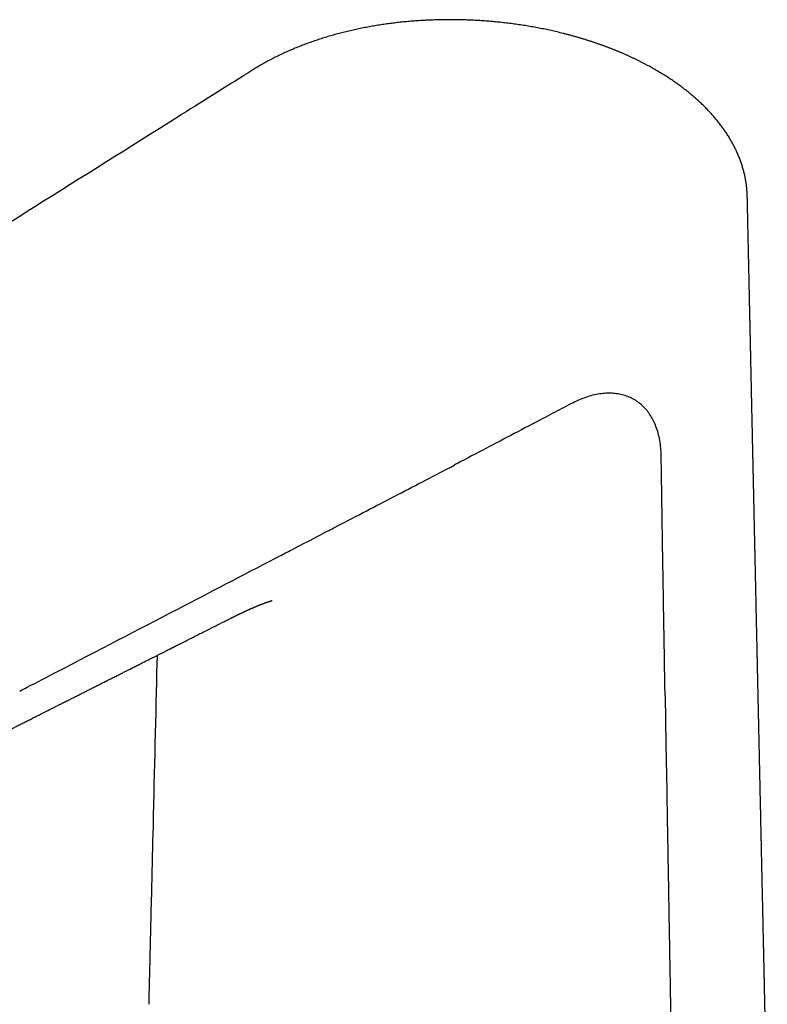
# Model space of a CAD drawing. Header units: millimetres. Extents: x 8 to 613, y 12 to 425.
# Tile 7 of 34: x 524 to 589, y 143 to 229. Entities that reach past the tile are written whole.
import ezdxf

# ---------------------------------------------------------------- set-up
doc = ezdxf.new("R2010")
doc.units = ezdxf.units.MM

msp = doc.modelspace()

# ---------------------------------------------------------------- linework, layer by layer
at = {"color": 7, "linetype": 'Continuous', "lineweight": 30}
for p, q in [((587.563, 213.251), (587.563, 213.249)), ((542.708, 176.583), (542.706, 176.582)), ((536.254, 173.324), (536.22, 171.869))]:
    msp.add_line(p, q, dxfattribs=at)
at = {"color": 7, "linetype": 'Continuous', "lineweight": 30, "flags": 128}
msp.add_lwpolyline([(580.419, 169.797), (580.455, 167.692), (580.491, 165.588), (580.56, 161.558)], dxfattribs=at)
at = {"color": 7, "linetype": 'Continuous', "lineweight": 30}
for points, knots in [([(579.579, 224.269), (579.553, 224.285), (579.471, 224.332), (579.328, 224.414), (579.144, 224.517), (578.944, 224.627), (578.732, 224.74), (578.514, 224.854), (578.294, 224.966), (578.072, 225.077), (577.848, 225.186), (577.622, 225.294), (577.394, 225.399), (577.166, 225.503), (576.937, 225.605), (576.707, 225.705), (576.476, 225.803), (576.243, 225.9), (576.009, 225.995), (575.774, 226.089), (575.536, 226.181), (575.297, 226.271), (575.057, 226.36), (574.815, 226.447), (574.571, 226.533), (574.326, 226.617), (574.079, 226.7), (573.832, 226.781), (573.584, 226.86), (573.334, 226.937), (573.081, 227.013), (572.828, 227.088), (572.573, 227.16), (572.318, 227.231), (572.063, 227.3), (571.806, 227.367), (571.549, 227.433), (571.291, 227.497), (571.032, 227.559), (570.771, 227.62), (570.51, 227.678), (570.248, 227.736), (569.985, 227.791), (569.72, 227.845), (569.454, 227.897), (569.188, 227.947), (568.921, 227.996), (568.653, 228.042), (568.385, 228.087), (568.117, 228.13), (567.847, 228.172), (567.578, 228.211), (567.308, 228.249), (567.037, 228.285), (566.766, 228.319), (566.495, 228.351), (566.223, 228.382), (565.95, 228.411), (565.677, 228.438), (565.404, 228.463), (565.13, 228.486), (564.857, 228.508), (564.584, 228.528), (564.311, 228.546), (564.038, 228.562), (563.765, 228.576), (563.492, 228.589), (563.22, 228.599), (562.947, 228.608), (562.675, 228.615), (562.402, 228.621), (562.13, 228.624), (561.858, 228.626), (561.585, 228.626), (561.313, 228.624), (561.041, 228.621), (560.769, 228.615), (560.497, 228.608), (560.227, 228.599), (559.956, 228.589), (559.686, 228.576), (559.417, 228.562), (559.147, 228.546), (558.879, 228.528), (558.611, 228.508), (558.344, 228.487), (558.077, 228.464), (557.811, 228.439), (557.546, 228.412), (557.281, 228.384), (557.018, 228.354), (556.757, 228.322), (556.496, 228.289), (556.236, 228.254), (555.975, 228.217), (555.716, 228.178), (555.458, 228.137), (555.201, 228.095), (554.945, 228.051), (554.69, 228.006), (554.436, 227.959), (554.183, 227.91), (553.931, 227.859), (553.68, 227.806), (553.429, 227.752), (553.18, 227.696), (552.932, 227.638), (552.684, 227.579), (552.438, 227.518), (552.194, 227.455), (551.951, 227.391), (551.709, 227.325), (551.469, 227.258), (551.23, 227.188), (550.992, 227.117), (550.755, 227.045), (550.519, 226.97), (550.285, 226.894), (550.053, 226.817), (549.821, 226.737), (549.591, 226.656), (549.362, 226.574), (549.135, 226.489), (548.91, 226.403), (548.686, 226.316), (548.465, 226.228), (548.245, 226.137), (548.025, 226.045), (547.807, 225.951), (547.591, 225.856), (547.376, 225.759), (547.163, 225.661), (546.951, 225.561), (546.741, 225.459), (546.533, 225.356), (546.326, 225.252), (546.121, 225.145), (545.917, 225.038), (545.715, 224.928), (545.514, 224.817), (545.327, 224.711), (545.148, 224.608), (544.98, 224.509), (544.808, 224.405), (544.648, 224.306), (544.546, 224.242), (544.501, 224.214)], [0, 0, 0, 0, 0.002782, 0.008711, 0.015097, 0.022076, 0.029466, 0.036862, 0.044265, 0.051674, 0.059089, 0.06651, 0.07393, 0.081336, 0.088637, 0.095927, 0.10321, 0.110485, 0.117754, 0.125018, 0.132278, 0.139536, 0.146793, 0.154049, 0.161307, 0.168567, 0.17583, 0.183099, 0.190263, 0.197522, 0.204781, 0.212033, 0.219272, 0.226492, 0.233688, 0.240852, 0.248053, 0.25522, 0.262383, 0.269543, 0.276702, 0.28386, 0.291019, 0.298178, 0.305365, 0.31253, 0.319685, 0.326831, 0.333967, 0.341096, 0.348218, 0.355333, 0.362443, 0.369547, 0.376648, 0.383745, 0.390839, 0.397931, 0.405022, 0.412104, 0.419185, 0.42625, 0.4333, 0.440337, 0.447362, 0.454376, 0.461382, 0.468379, 0.47537, 0.482355, 0.489336, 0.496313, 0.503289, 0.510265, 0.517241, 0.524221, 0.531184, 0.538136, 0.545082, 0.552022, 0.558958, 0.565891, 0.572822, 0.579756, 0.586653, 0.593545, 0.600446, 0.607351, 0.614248, 0.621132, 0.627995, 0.634829, 0.641629, 0.64849, 0.655342, 0.662184, 0.669019, 0.675848, 0.682671, 0.68949, 0.696307, 0.703123, 0.709939, 0.716755, 0.723574, 0.730396, 0.737222, 0.744055, 0.7509, 0.757698, 0.764497, 0.771299, 0.778105, 0.784916, 0.79173, 0.798549, 0.805366, 0.812179, 0.819009, 0.82584, 0.832673, 0.839508, 0.846348, 0.853194, 0.860045, 0.866799, 0.87366, 0.880523, 0.88739, 0.894262, 0.90114, 0.908025, 0.914919, 0.921823, 0.928738, 0.935665, 0.942606, 0.949561, 0.956532, 0.963521, 0.970528, 0.97633, 0.982466, 0.988579, 0.995074, 1, 1, 1, 1]), ([(544.502, 224.21), (544.496, 224.207), (544.435, 224.168), (544.313, 224.091), (544.126, 223.974), (543.912, 223.839), (542.913, 223.211), (540.937, 221.969), (534.919, 218.186), (523.748, 211.161), (504.931, 199.332), (484.016, 186.184), (469.101, 176.808), (462.879, 172.897)], [0, 0, 0, 0, 0.000202, 0.002231, 0.004473, 0.007079, 0.010115, 0.041151, 0.079728, 0.23127, 0.45178, 0.771299, 1, 1, 1, 1]), ([(587.563, 213.251), (587.563, 213.259), (587.562, 213.322), (587.557, 213.441), (587.549, 213.607), (587.537, 213.774), (587.523, 213.941), (587.505, 214.108), (587.484, 214.275), (587.46, 214.442), (587.434, 214.609), (587.404, 214.776), (587.371, 214.943), (587.335, 215.11), (587.295, 215.278), (587.253, 215.445), (587.208, 215.612), (587.16, 215.779), (587.108, 215.945), (587.054, 216.111), (586.997, 216.277), (586.936, 216.442), (586.873, 216.607), (586.806, 216.772), (586.737, 216.937), (586.664, 217.101), (586.589, 217.265), (586.51, 217.428), (586.428, 217.591), (586.343, 217.754), (586.255, 217.916), (586.164, 218.078), (586.07, 218.24), (585.973, 218.401), (585.873, 218.562), (585.77, 218.721), (585.664, 218.88), (585.555, 219.039), (585.443, 219.197), (585.328, 219.354), (585.21, 219.511), (585.089, 219.667), (584.965, 219.822), (584.839, 219.976), (584.71, 220.129), (584.577, 220.283), (584.441, 220.435), (584.303, 220.586), (584.163, 220.736), (584.02, 220.885), (583.874, 221.032), (583.725, 221.179), (583.574, 221.326), (583.419, 221.471), (583.262, 221.615), (583.103, 221.759), (582.941, 221.901), (582.776, 222.042), (582.608, 222.182), (582.438, 222.321), (582.265, 222.459), (582.089, 222.597), (581.911, 222.733), (581.73, 222.868), (581.546, 223.002), (581.363, 223.133), (581.178, 223.263), (580.992, 223.39), (580.802, 223.517), (580.609, 223.643), (580.414, 223.768), (580.217, 223.891), (580.017, 224.013), (579.818, 224.131), (579.671, 224.217), (579.591, 224.262), (579.577, 224.271)], [0, 0, 0, 0, 0.001724, 0.014739, 0.027758, 0.040785, 0.053824, 0.066879, 0.079952, 0.093049, 0.106171, 0.119324, 0.13251, 0.145732, 0.158995, 0.172302, 0.185655, 0.199055, 0.212382, 0.225748, 0.239136, 0.25255, 0.265989, 0.279457, 0.292955, 0.306485, 0.320049, 0.333649, 0.347285, 0.36096, 0.374674, 0.38843, 0.402228, 0.41607, 0.429962, 0.443697, 0.45759, 0.471512, 0.485465, 0.499451, 0.513472, 0.52753, 0.541638, 0.555487, 0.569644, 0.58382, 0.598001, 0.612171, 0.626317, 0.640427, 0.654474, 0.668755, 0.682978, 0.697211, 0.711456, 0.725714, 0.739988, 0.75428, 0.76859, 0.782922, 0.797277, 0.811656, 0.826063, 0.840498, 0.854963, 0.869466, 0.883284, 0.897545, 0.911811, 0.926082, 0.940359, 0.954642, 0.968933, 0.983242, 0.996943, 1, 1, 1, 1]), ([(589.301, 133.418), (589.3, 133.483), (589.297, 133.628), (589.284, 134.207), (589.269, 134.914), (589.251, 135.734), (589.238, 136.311), (589.226, 136.88), (589.215, 137.342), (589.208, 137.701), (589.202, 137.963), (589.196, 138.232), (589.19, 138.509), (589.184, 138.794), (589.177, 139.087), (589.171, 139.388), (589.164, 139.701), (589.157, 140.028), (589.15, 140.364), (589.142, 140.701), (589.135, 141.036), (589.128, 141.37), (589.119, 141.76), (589.109, 142.206), (589.098, 142.706), (589.088, 143.2), (589.077, 143.686), (589.067, 144.163), (589.056, 144.63), (589.047, 145.068), (589.038, 145.479), (589.03, 145.863), (589.021, 146.239), (589.013, 146.607), (589.005, 146.967), (588.998, 147.317), (588.99, 147.659), (588.984, 147.961), (588.978, 148.223), (588.973, 148.449), (588.968, 148.672), (588.963, 148.897), (588.958, 149.126), (588.953, 149.359), (588.948, 149.598), (588.943, 149.843), (588.937, 150.102), (588.931, 150.373), (588.925, 150.659), (588.919, 150.95), (588.912, 151.246), (588.906, 151.546), (588.898, 151.908), (588.888, 152.335), (588.878, 152.828), (588.868, 153.262), (588.86, 153.633), (588.853, 153.934), (588.847, 154.23), (588.841, 154.519), (588.835, 154.799), (588.829, 155.072), (588.823, 155.335), (588.817, 155.592), (588.811, 155.884), (588.804, 156.212), (588.796, 156.579), (588.788, 156.948), (588.78, 157.32), (588.772, 157.694), (588.764, 158.046), (588.757, 158.377), (588.75, 158.687), (588.743, 159.006), (588.736, 159.333), (588.729, 159.667), (588.722, 159.989), (588.715, 160.296), (588.708, 160.588), (588.702, 160.88), (588.696, 161.171), (588.689, 161.459), (588.682, 161.797), (588.674, 162.183), (588.664, 162.617), (588.656, 163.01), (588.648, 163.364), (588.641, 163.679), (588.634, 163.986), (588.628, 164.284), (588.622, 164.573), (588.616, 164.854), (588.61, 165.115), (588.605, 165.357), (588.6, 165.584), (588.595, 165.811), (588.59, 166.041), (588.585, 166.276), (588.579, 166.517), (588.574, 166.762), (588.568, 167.033), (588.561, 167.333), (588.554, 167.662), (588.547, 167.998), (588.54, 168.341), (588.531, 168.739), (588.521, 169.193), (588.51, 169.705), (588.498, 170.226), (588.487, 170.756), (588.475, 171.295), (588.463, 171.838), (588.451, 172.385), (588.44, 172.895), (588.43, 173.367), (588.421, 173.802), (588.411, 174.234), (588.402, 174.663), (588.393, 175.085), (588.384, 175.5), (588.375, 175.909), (588.367, 176.287), (588.359, 176.634), (588.352, 176.951), (588.345, 177.26), (588.339, 177.561), (588.332, 177.854), (588.326, 178.137), (588.32, 178.405), (588.315, 178.657), (588.31, 178.895), (588.305, 179.129), (588.3, 179.362), (588.295, 179.594), (588.281, 180.215), (588.268, 180.811), (588.256, 181.386), (588.252, 181.554), (588.248, 181.73), (588.244, 181.915), (588.24, 182.109), (588.235, 182.311), (588.231, 182.521), (588.226, 182.74), (588.221, 182.967), (588.216, 183.203), (588.211, 183.447), (588.205, 183.698), (588.2, 183.955), (588.194, 184.217), (588.188, 184.484), (588.182, 184.745), (588.177, 185), (588.172, 185.248), (588.166, 185.5), (588.16, 185.755), (588.155, 186.013), (588.149, 186.274), (588.144, 186.534), (588.138, 186.802), (588.132, 187.073), (588.126, 187.347), (588.12, 187.611), (588.115, 187.866), (588.109, 188.11), (588.104, 188.344), (588.099, 188.563), (588.095, 188.766), (588.091, 188.955), (588.087, 189.135), (588.083, 189.307), (588.08, 189.471), (588.076, 189.634), (588.073, 189.797), (588.069, 189.962), (588.065, 190.126), (588.062, 190.289), (588.058, 190.453), (588.05, 190.821), (588.041, 191.227), (588.032, 191.671), (588.026, 191.95), (588.02, 192.233), (588.013, 192.522), (588.007, 192.803), (588.001, 193.077), (587.996, 193.341), (587.99, 193.613), (587.984, 193.892), (587.977, 194.179), (587.97, 194.527), (587.961, 194.939), (587.95, 195.415), (587.94, 195.876), (587.931, 196.321), (587.921, 196.749), (587.912, 197.182), (587.903, 197.617), (587.893, 198.054), (587.884, 198.491), (587.874, 198.927), (587.865, 199.349), (587.856, 199.756), (587.848, 200.146), (587.839, 200.53), (587.831, 200.908), (587.823, 201.279), (587.815, 201.643), (587.807, 202.013), (587.799, 202.389), (587.791, 202.77), (587.782, 203.142), (587.775, 203.506), (587.767, 203.862), (587.759, 204.21), (587.752, 204.55), (587.745, 204.87), (587.738, 205.173), (587.732, 205.458), (587.726, 205.74), (587.72, 206.022), (587.714, 206.305), (587.708, 206.589), (587.703, 206.815), (587.699, 206.98), (587.697, 207.085), (587.695, 207.191), (587.692, 207.297), (587.69, 207.404), (587.688, 207.515), (587.685, 207.63), (587.682, 207.749), (587.68, 207.876), (587.677, 208.01), (587.674, 208.158), (587.67, 208.318), (587.666, 208.493), (587.662, 208.677), (587.658, 208.869), (587.654, 209.071), (587.649, 209.281), (587.644, 209.5), (587.639, 209.728), (587.634, 209.965), (587.629, 210.211), (587.623, 210.466), (587.618, 210.729), (587.612, 211.001), (587.606, 211.283), (587.599, 211.573), (587.593, 211.877), (587.586, 212.195), (587.579, 212.527), (587.571, 212.869), (587.566, 213.111), (587.563, 213.238), (587.563, 213.249)], [0, 0, 0, 0, 0.002473, 0.005431, 0.021739, 0.029035, 0.036266, 0.0434, 0.050436, 0.053617, 0.056889, 0.060259, 0.063729, 0.067298, 0.070966, 0.074733, 0.078599, 0.082755, 0.086994, 0.091219, 0.095421, 0.0996, 0.103757, 0.110075, 0.116341, 0.122548, 0.128643, 0.134615, 0.140462, 0.146185, 0.15109, 0.155901, 0.160615, 0.165222, 0.169721, 0.174112, 0.178395, 0.18257, 0.185444, 0.188265, 0.191033, 0.193834, 0.196718, 0.199629, 0.202619, 0.205689, 0.208837, 0.212326, 0.215907, 0.219565, 0.22327, 0.227022, 0.230821, 0.236885, 0.243064, 0.249359, 0.25319, 0.256982, 0.260688, 0.264307, 0.267841, 0.271227, 0.27453, 0.27775, 0.280886, 0.285489, 0.29007, 0.294687, 0.299343, 0.304035, 0.308766, 0.312562, 0.316455, 0.320448, 0.324539, 0.328728, 0.333017, 0.336619, 0.340288, 0.34397, 0.347613, 0.351218, 0.354784, 0.36031, 0.36574, 0.371076, 0.375096, 0.379046, 0.38289, 0.386623, 0.390247, 0.393762, 0.397167, 0.400056, 0.402865, 0.405691, 0.408578, 0.411525, 0.414533, 0.417602, 0.420731, 0.424751, 0.428867, 0.433079, 0.437381, 0.441743, 0.448039, 0.454452, 0.46098, 0.467625, 0.474384, 0.481203, 0.488052, 0.494933, 0.500362, 0.50581, 0.511257, 0.516627, 0.521914, 0.527116, 0.532234, 0.537269, 0.541308, 0.545288, 0.549169, 0.552942, 0.556604, 0.560157, 0.5636, 0.56666, 0.569628, 0.572543, 0.575458, 0.578373, 0.581288, 0.598785, 0.600783, 0.602885, 0.605095, 0.607412, 0.609835, 0.612366, 0.615004, 0.617743, 0.620588, 0.62354, 0.626598, 0.629763, 0.632976, 0.636267, 0.639609, 0.643002, 0.646074, 0.649187, 0.65234, 0.655533, 0.658767, 0.662041, 0.665335, 0.668548, 0.672104, 0.675536, 0.678844, 0.682028, 0.685088, 0.688024, 0.690836, 0.693304, 0.695669, 0.697929, 0.700085, 0.702137, 0.704084, 0.706203, 0.70825, 0.710299, 0.71235, 0.714403, 0.716458, 0.726179, 0.729663, 0.733154, 0.736659, 0.740271, 0.744017, 0.747239, 0.750554, 0.75396, 0.757459, 0.76105, 0.764714, 0.770565, 0.776532, 0.782615, 0.78789, 0.793249, 0.79869, 0.804156, 0.809625, 0.815095, 0.820568, 0.826042, 0.83096, 0.83586, 0.840679, 0.845411, 0.850056, 0.854616, 0.859088, 0.863968, 0.86874, 0.873406, 0.877969, 0.882429, 0.886787, 0.891044, 0.895197, 0.89884, 0.9024, 0.905913, 0.909443, 0.912991, 0.916557, 0.920142, 0.921458, 0.922777, 0.924098, 0.925422, 0.926751, 0.928152, 0.929564, 0.931066, 0.932657, 0.934338, 0.936107, 0.938187, 0.940378, 0.94268, 0.945093, 0.947616, 0.950251, 0.952997, 0.955854, 0.958822, 0.961901, 0.965091, 0.968392, 0.971804, 0.975327, 0.978962, 0.982707, 0.986749, 0.990913, 0.9952, 0.999608, 1, 1, 1, 1]), ([(580.077, 190.66), (580.069, 190.894), (580.053, 191.364), (579.961, 192.027), (579.823, 192.655), (579.638, 193.228), (579.413, 193.744), (579.152, 194.206), (578.852, 194.623), (578.513, 194.994), (578.139, 195.316), (577.731, 195.587), (577.292, 195.806), (576.824, 195.971), (576.331, 196.081), (575.814, 196.137), (575.278, 196.136), (574.713, 196.079), (574.121, 195.961), (573.505, 195.777), (572.883, 195.538), (572.466, 195.328), (572.257, 195.223)], [0, 0, 0, 0, 0.052456, 0.104932, 0.15742, 0.20992, 0.258534, 0.307158, 0.355788, 0.404419, 0.453045, 0.501663, 0.550276, 0.598887, 0.647496, 0.6961, 0.744697, 0.79328, 0.84498, 0.896671, 0.94835, 1, 1, 1, 1]), ([(572.257, 195.226), (571.982, 195.083), (571.433, 194.796), (570.608, 194.36), (569.234, 193.635), (566.486, 192.191), (563.919, 190.84), (562.177, 189.924), (562.085, 189.875)], [0, 0, 0, 0, 0.081052, 0.162105, 0.243158, 0.486315, 0.972629, 1, 1, 1, 1]), ([(580.419, 169.797), (580.389, 171.535), (580.33, 175.012), (580.244, 180.228), (580.179, 184.139), (580.139, 186.748), (580.12, 188.053), (580.101, 189.358), (580.084, 190.225), (580.076, 190.659)], [0, 0, 0, 0, 0.25, 0.5, 0.75, 0.8125, 0.875, 0.9375, 1, 1, 1, 1]), ([(546.542, 181.777), (546.564, 181.789), (546.677, 181.847), (547.15, 182.093), (549.04, 183.078), (551.658, 184.439), (554.732, 186.036), (557.183, 187.311), (559.634, 188.589), (561.268, 189.446), (562.085, 189.875)], [0, 0, 0, 0, 0.004344, 0.021721, 0.09123, 0.369263, 0.526947, 0.684632, 0.842316, 1, 1, 1, 1]), ([(524.315, 170.215), (524.533, 170.329), (525.624, 170.895), (530.203, 173.275), (537.394, 177.015), (543.712, 180.304), (546.542, 181.777)], [0, 0, 0, 0, 0.0294288, 0.147144, 0.618005, 1, 1, 1, 1]), ([(542.707, 176.582), (542.716, 176.586), (542.732, 176.594), (542.753, 176.605), (542.769, 176.613), (542.782, 176.619), (542.796, 176.626), (542.815, 176.636), (542.839, 176.648), (542.864, 176.66), (542.89, 176.673), (542.915, 176.686), (542.942, 176.699), (542.972, 176.714), (543.007, 176.731), (543.04, 176.747), (543.069, 176.762), (543.095, 176.775), (543.117, 176.785), (543.137, 176.796), (543.16, 176.807), (543.188, 176.82), (543.217, 176.835), (543.247, 176.849), (543.277, 176.864), (543.306, 176.878), (543.335, 176.892), (543.362, 176.905), (543.39, 176.918), (543.419, 176.932), (543.451, 176.948), (543.486, 176.965), (543.526, 176.984), (543.567, 177.003), (543.607, 177.022), (543.642, 177.039), (543.671, 177.053), (543.699, 177.066), (543.726, 177.078), (543.753, 177.091), (543.782, 177.105), (543.813, 177.119), (543.844, 177.134), (543.879, 177.15), (543.919, 177.169), (543.961, 177.188), (544.003, 177.207), (544.046, 177.227), (544.093, 177.249), (544.136, 177.268), (544.172, 177.284), (544.199, 177.297), (544.223, 177.307), (544.246, 177.318), (544.27, 177.329), (544.296, 177.34), (544.33, 177.355), (544.372, 177.374), (544.421, 177.396), (544.467, 177.416), (544.502, 177.431), (544.526, 177.442), (544.541, 177.449), (544.558, 177.456), (544.575, 177.463), (544.593, 177.471), (544.611, 177.479), (544.63, 177.487), (544.649, 177.495), (544.667, 177.503), (544.688, 177.512), (544.712, 177.522), (544.737, 177.533), (544.763, 177.544), (544.788, 177.555), (544.813, 177.565), (544.84, 177.577), (544.868, 177.589), (544.896, 177.6), (544.92, 177.611), (544.941, 177.619), (544.959, 177.627), (544.979, 177.635), (545, 177.643), (545.021, 177.652), (545.041, 177.66), (545.059, 177.668), (545.077, 177.675), (545.094, 177.682), (545.111, 177.689), (545.127, 177.695), (545.15, 177.705), (545.179, 177.716), (545.215, 177.731), (545.253, 177.746), (545.291, 177.761), (545.321, 177.773), (545.34, 177.78), (545.352, 177.785), (545.364, 177.79), (545.374, 177.794), (545.383, 177.797), (545.39, 177.8), (545.396, 177.802), (545.402, 177.805), (545.411, 177.808), (545.42, 177.812), (545.429, 177.815), (545.437, 177.818), (545.446, 177.822), (545.456, 177.826), (545.465, 177.829), (545.474, 177.833), (545.486, 177.837), (545.498, 177.842), (545.51, 177.846), (545.523, 177.851), (545.535, 177.856), (545.547, 177.86), (545.559, 177.865), (545.571, 177.869), (545.583, 177.874), (545.594, 177.878), (545.609, 177.883), (545.621, 177.888), (545.632, 177.892), (545.65, 177.899), (545.671, 177.906), (545.697, 177.916), (545.723, 177.925), (545.747, 177.934), (545.772, 177.943), (545.798, 177.952), (545.824, 177.962), (545.85, 177.971), (545.877, 177.98), (545.903, 177.989), (545.93, 177.998), (545.954, 178.006), (545.975, 178.013), (545.994, 178.02), (546.012, 178.026), (546.027, 178.03), (546.039, 178.034), (546.049, 178.038), (546.059, 178.041), (546.068, 178.044), (546.078, 178.047), (546.087, 178.05), (546.098, 178.053), (546.109, 178.057), (546.12, 178.06), (546.132, 178.064), (546.143, 178.067), (546.154, 178.071), (546.163, 178.073), (546.17, 178.076), (546.177, 178.078), (546.184, 178.08), (546.191, 178.082), (546.198, 178.084), (546.203, 178.085), (546.207, 178.087), (546.211, 178.088), (546.215, 178.089), (546.22, 178.09), (546.225, 178.092), (546.231, 178.093), (546.236, 178.095), (546.24, 178.096), (546.245, 178.097), (546.249, 178.098), (546.252, 178.099), (546.255, 178.1), (546.257, 178.1), (546.26, 178.101), (546.261, 178.102), (546.263, 178.102), (546.264, 178.102), (546.265, 178.103), (546.266, 178.103), (546.266, 178.103), (546.266, 178.103), (546.266, 178.103), (546.266, 178.103)], [0, 0, 0, 0, 0.00452, 0.008132, 0.010839, 0.012727, 0.014519, 0.018227, 0.022444, 0.026808, 0.031485, 0.035764, 0.039614, 0.045353, 0.051586, 0.057421, 0.062711, 0.067432, 0.070789, 0.074224, 0.078264, 0.083192, 0.088599, 0.094005, 0.098884, 0.104639, 0.109816, 0.114611, 0.119169, 0.124499, 0.130332, 0.136778, 0.143762, 0.151905, 0.159419, 0.165638, 0.171284, 0.17602, 0.180929, 0.186344, 0.191451, 0.197251, 0.203587, 0.209009, 0.217661, 0.226131, 0.23355, 0.241797, 0.251074, 0.26107, 0.266914, 0.272274, 0.27721, 0.281231, 0.286435, 0.291685, 0.296705, 0.307044, 0.317287, 0.326737, 0.336062, 0.338969, 0.341973, 0.345745, 0.349464, 0.352999, 0.356961, 0.361424, 0.365243, 0.36879, 0.373483, 0.378796, 0.384156, 0.390194, 0.396016, 0.40058, 0.407367, 0.413675, 0.420544, 0.425958, 0.430468, 0.434784, 0.438775, 0.44428, 0.44957, 0.45416, 0.458173, 0.46273, 0.466844, 0.470786, 0.474921, 0.478407, 0.487969, 0.496424, 0.505713, 0.517641, 0.525814, 0.529199, 0.532627, 0.535698, 0.538938, 0.541086, 0.542951, 0.544454, 0.545953, 0.548254, 0.551473, 0.553616, 0.555653, 0.55813, 0.561332, 0.56387, 0.565878, 0.569301, 0.573579, 0.576609, 0.579946, 0.584202, 0.587353, 0.590545, 0.594787, 0.598259, 0.601438, 0.605711, 0.609698, 0.613539, 0.617577, 0.625966, 0.634376, 0.643071, 0.651277, 0.659103, 0.669013, 0.678853, 0.688626, 0.698408, 0.709391, 0.7204, 0.731455, 0.741077, 0.749492, 0.7578, 0.766186, 0.771176, 0.776457, 0.781699, 0.786962, 0.792254, 0.797071, 0.803625, 0.810113, 0.816703, 0.82468, 0.832906, 0.840789, 0.847247, 0.852248, 0.857404, 0.863344, 0.869847, 0.87632, 0.880735, 0.884638, 0.88851, 0.892392, 0.896628, 0.904256, 0.911832, 0.917931, 0.923688, 0.929815, 0.937513, 0.943888, 0.949099, 0.953958, 0.959164, 0.965433, 0.972016, 0.977257, 0.981973, 0.986953, 0.991771, 0.997041, 1, 1, 1, 1]), ([(520.707, 165.474), (520.77, 165.506), (520.895, 165.569), (521.079, 165.662), (521.254, 165.75), (521.421, 165.835), (521.58, 165.914), (521.729, 165.99), (521.869, 166.061), (522.002, 166.128), (522.127, 166.191), (522.246, 166.251), (522.36, 166.308), (522.47, 166.364), (522.578, 166.419), (522.687, 166.473), (522.794, 166.528), (522.976, 166.619), (523.229, 166.747), (523.552, 166.91), (523.869, 167.07), (524.136, 167.205), (524.355, 167.316), (524.527, 167.402), (524.698, 167.489), (524.872, 167.577), (525.053, 167.668), (525.243, 167.764), (525.436, 167.861), (525.631, 167.96), (525.829, 168.06), (526.033, 168.163), (526.246, 168.27), (526.465, 168.381), (526.668, 168.484), (526.85, 168.576), (527.006, 168.654), (527.155, 168.729), (527.296, 168.801), (527.43, 168.869), (527.555, 168.932), (527.671, 168.99), (527.777, 169.044), (527.878, 169.094), (527.971, 169.142), (528.055, 169.184), (528.127, 169.22), (528.191, 169.253), (528.253, 169.284), (528.316, 169.316), (528.381, 169.349), (528.465, 169.391), (528.567, 169.442), (528.69, 169.504), (528.82, 169.57), (528.957, 169.639), (529.1, 169.711), (529.25, 169.787), (529.406, 169.866), (529.565, 169.946), (529.726, 170.027), (529.934, 170.133), (530.192, 170.263), (530.501, 170.419), (530.77, 170.555), (530.999, 170.67), (531.185, 170.764), (531.373, 170.859), (531.561, 170.954), (531.747, 171.048), (531.938, 171.144), (532.133, 171.243), (532.33, 171.342), (532.519, 171.438), (532.694, 171.526), (532.855, 171.607), (533.003, 171.682), (533.144, 171.753), (533.281, 171.822), (533.416, 171.89), (533.552, 171.959), (533.69, 172.029), (533.837, 172.103), (533.992, 172.181), (534.157, 172.265), (534.325, 172.349), (534.498, 172.437), (534.679, 172.528), (534.869, 172.624), (535.062, 172.721), (535.257, 172.82), (535.454, 172.92), (535.659, 173.023), (535.871, 173.13), (536.091, 173.241), (536.287, 173.34), (536.453, 173.424), (536.586, 173.491), (536.713, 173.555), (536.832, 173.615), (536.945, 173.672), (537.051, 173.726), (537.153, 173.777), (537.251, 173.827), (537.345, 173.874), (537.43, 173.917), (537.507, 173.956), (537.57, 173.988), (537.621, 174.014), (537.661, 174.034), (537.699, 174.053), (537.739, 174.073), (537.786, 174.097), (537.84, 174.124), (537.904, 174.156), (537.979, 174.194), (538.065, 174.238), (538.161, 174.286), (538.265, 174.339), (538.376, 174.395), (538.491, 174.453), (538.61, 174.513), (538.738, 174.577), (538.873, 174.646), (539.015, 174.718), (539.166, 174.794), (539.33, 174.876), (539.507, 174.966), (539.7, 175.063), (539.901, 175.165), (540.112, 175.271), (540.332, 175.382), (540.562, 175.498), (540.801, 175.619), (541.049, 175.744), (541.306, 175.874), (541.571, 176.008), (541.844, 176.146), (542.124, 176.287), (542.413, 176.433), (542.609, 176.532), (542.708, 176.582)], [0, 0, 0, 0, 0.00871, 0.017051, 0.025021, 0.032622, 0.039853, 0.046595, 0.05298, 0.059008, 0.064679, 0.070098, 0.075173, 0.080154, 0.085104, 0.090024, 0.094913, 0.099772, 0.11476, 0.12945, 0.143842, 0.157936, 0.165856, 0.173678, 0.181404, 0.189228, 0.197451, 0.206077, 0.215106, 0.223737, 0.232707, 0.242015, 0.251662, 0.261647, 0.271971, 0.279374, 0.286458, 0.293214, 0.299641, 0.30574, 0.311511, 0.316651, 0.3215, 0.326056, 0.330321, 0.334293, 0.337381, 0.340265, 0.342992, 0.345825, 0.348808, 0.35194, 0.357163, 0.362755, 0.368716, 0.374877, 0.381388, 0.388249, 0.395389, 0.402619, 0.40993, 0.41732, 0.431078, 0.445105, 0.459401, 0.467775, 0.47624, 0.484794, 0.493432, 0.501919, 0.510137, 0.519476, 0.528441, 0.537032, 0.545249, 0.552269, 0.558991, 0.565414, 0.571547, 0.577644, 0.583828, 0.590099, 0.596455, 0.603826, 0.611309, 0.618905, 0.626727, 0.634951, 0.643577, 0.652606, 0.661237, 0.670206, 0.679514, 0.689161, 0.699146, 0.70947, 0.715815, 0.721864, 0.727606, 0.733041, 0.73817, 0.742991, 0.747506, 0.752117, 0.756358, 0.760226, 0.763724, 0.76685, 0.768856, 0.770672, 0.772301, 0.774056, 0.776162, 0.778618, 0.781425, 0.784917, 0.788833, 0.793173, 0.797936, 0.803124, 0.808209, 0.813643, 0.819429, 0.825564, 0.83205, 0.838886, 0.846073, 0.854384, 0.863118, 0.872276, 0.881858, 0.891865, 0.902295, 0.913149, 0.924427, 0.93613, 0.948256, 0.960579, 0.97331, 0.986451, 1, 1, 1, 1]), ([(536.22, 171.869), (536.108, 167.145), (535.942, 160.116), (535.746, 151.979), (535.652, 148.044), (535.605, 146.105), (535.569, 144.611), (535.545, 143.638), (535.529, 142.973)], [0, 0, 0, 0, 0.490433, 0.729714, 0.844825, 0.898963, 0.931038, 1, 1, 1, 1]), ([(580.56, 161.558), (580.574, 160.764), (580.601, 159.177), (580.642, 156.796), (580.677, 154.813), (580.711, 152.829), (580.738, 151.241), (580.773, 149.258), (580.8, 147.67), (580.835, 145.686), (580.863, 144.099), (580.897, 142.115), (580.925, 140.527), (580.96, 138.543), (580.987, 136.956), (581.025, 134.793), (581.049, 133.423), (581.066, 132.45)], [0, 0, 0, 0, 0.081795, 0.16359, 0.245385, 0.286283, 0.368078, 0.408975, 0.49077, 0.531668, 0.613463, 0.65436, 0.736155, 0.777053, 0.858848, 0.899745, 1, 1, 1, 1])]:
    msp.add_open_spline(points, degree=3, knots=knots, dxfattribs=at)

doc.saveas('drawing.dxf')
